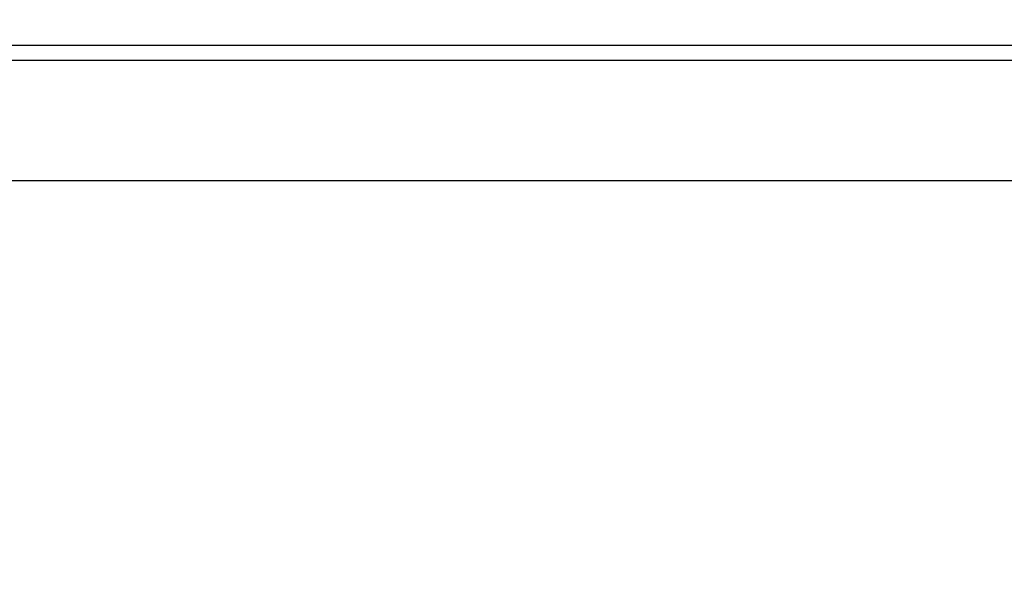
# Model space of a CAD drawing. Extents: x 0 to 420, y 0 to 297.
# Tile 109 of 124: x 376.01 to 379.28, y 171.24 to 173.12. Entities that reach past the tile are written whole.
import ezdxf

# ---------------------------------------------------------------- set-up
doc = ezdxf.new("R2010")
doc.units = 0
doc.header["$LTSCALE"] = 23.1
doc.layers.get('0').update_dxf_attribs({"linetype": 'CONTINUOUS'})
doc.layers.add('DIM_PILOTEES', color=7, linetype='CONTINUOUS')
doc.dimstyles.get("Standard").update_dxf_attribs({"dimtxt": 0.18, "dimasz": 0.18, "dimexe": 0.18, "dimexo": 0.0625, "dimgap": 0.09, "dimtad": 0, "dimtih": 1, "dimtoh": 1, "dimzin": 0, "dimcen": 0.09, "dimazin": 3, "dimtfac": 1, "dimtofl": 0, "dimtmove": 0, "dimatfit": 3})

# ---------------------------------------------------------------- blocks, each defined once
blk = doc.blocks.new('_FILLED')
at = {"color": 0, "linetype": 'BYBLOCK'}
blk.add_solid([(0, 0), (-1, 0.142857), (-1, -0.142857)], dxfattribs=at)
blk = doc.blocks.new('*D17')
at = {"layer": 'DIM_PILOTEES', "color": 2, "linetype": 'CONTINUOUS'}
for p, q in [((382.253543, 176.410458), (382.253543, 188.044939)), ((382.253543, 188.044939), (382.253543, 174.775458)), ((377.9698, 176.410458), (384.253543, 176.410458)), ((382.253543, 165.640458), (382.253543, 174.775458)), ((382.253543, 173.140458), (382.253543, 165.640458))]:
    blk.add_line(p, q, dxfattribs=at)
at = {"layer": 'DIM_PILOTEES', "color": 2, "linetype": 'CONTINUOUS', "xscale": 3.5, "yscale": 3.5, "zscale": 3.5}
for p, rotation in [((382.253543, 176.410458), 270), ((382.253543, 173.140458), 90)]:
    blk.add_blockref('_FILLED', p, dxfattribs=dict(at, rotation=rotation))

msp = doc.modelspace()

# ---------------------------------------------------------------- linework, layer by layer
at = {"color": 7, "linetype": 'CONTINUOUS'}
for p, q in [((303.9598, 173.040458), (402.9598, 173.040458)), ((303.4598, 172.990458), (403.4598, 172.990458)), ((403.4598, 172.590458), (303.4598, 172.590458))]:
    msp.add_line(p, q, dxfattribs=at)

# ---------------------------------------------------------------- dimensions: what is measured, and where the dimension line sits
at = {"layer": 'DIM_PILOTEES', "color": 2, "linetype": 'CONTINUOUS'}
dim = msp.add_linear_dim(base=(382.253543, 176.410458), p1=(402.9598, 173.140458), p2=(377.9698, 176.410458), angle=90, dimstyle='STANDARD', dxfattribs=at)
dim.commit()
dim.dimension.update_dxf_attribs({"geometry": '*D17', "text_midpoint": (382.253543, 184.652082), "dimtype": 160})

doc.saveas('drawing.dxf')
